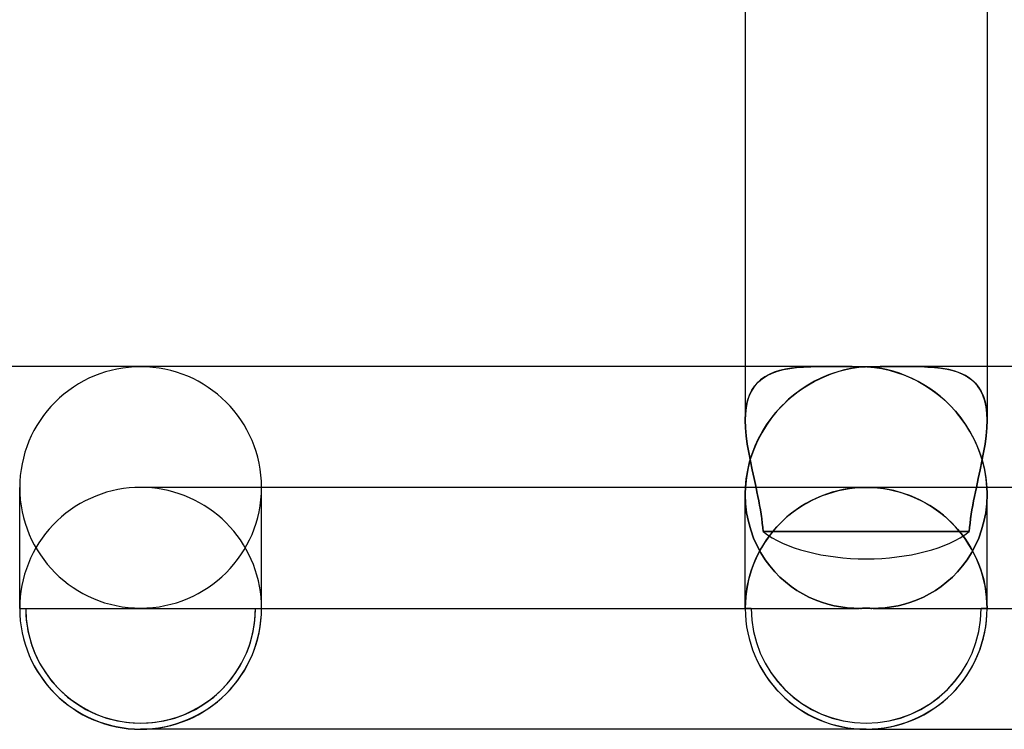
# Model space of a CAD drawing. Header units: millimetres. Extents: x -273 to 273, y -2 to 200.
# Tile 26 of 61: x -14 to 2, y -2 to 10. Entities that reach past the tile are written whole.
import ezdxf

# ---------------------------------------------------------------- set-up
doc = ezdxf.new("R2010")
doc.units = ezdxf.units.MM
doc.layers.add('HIDDEN', color=7, linetype='Continuous')
doc.layers.add('THICK', color=7, linetype='Continuous')

msp = doc.modelspace()

# ---------------------------------------------------------------- linework, layer by layer
at = {"layer": 'HIDDEN'}
for p, q in [((-2, 4), (-2, 3.114)), ((-1.556, 3.89), (-1.464, 3.922)), ((-1.432, 3.932), (-1.521, 3.904)), ((-1.464, 3.922), (-1.366, 3.948)), ((-1.337, 3.954), (-1.432, 3.932)), ((-1.366, 3.948), (-1.262, 3.967)), ((-1.237, 3.971), (-1.337, 3.954)), ((-1.262, 3.967), (-1.151, 3.981)), ((-1.132, 3.983), (-1.237, 3.971)), ((-1.151, 3.981), (-1.036, 3.99)), ((-1.022, 3.991), (-1.132, 3.983)), ((-1.036, 3.99), (-0.915, 3.996)), ((-0.908, 3.997), (-1.022, 3.991)), ((-0.915, 3.996), (-0.79, 3.999)), ((-0.787, 3.999), (-0.908, 3.997)), ((-0.79, 3.999), (-0.66, 4)), ((-0.662, 4), (-0.787, 3.999)), ((-0.66, 4), (-0.556, 4)), ((-0.556, 4), (-0.449, 3.999)), ((-0.382, 3.937), (-0.503, 3.903)), ((-0.449, 3.999), (-0.34, 3.998)), ((-0.26, 3.964), (-0.382, 3.937)), ((-0.34, 3.998), (-0.231, 3.997)), ((-0.136, 3.984), (-0.26, 3.964)), ((-0.231, 3.997), (-0.121, 3.996)), ((-0.011, 3.996), (-0.136, 3.984)), ((-0.121, 3.996), (-0.011, 3.996)), ((0.121, 3.986), (0.011, 3.996)), ((0.011, 3.996), (0.122, 3.996)), ((0.23, 3.97), (0.121, 3.986)), ((0.122, 3.996), (0.233, 3.997)), ((0.338, 3.948), (0.23, 3.97)), ((0.233, 3.997), (0.345, 3.998)), ((0.446, 3.92), (0.338, 3.948)), ((0.345, 3.998), (0.453, 3.999)), ((0.551, 3.887), (0.446, 3.92)), ((0.453, 3.999), (0.559, 4)), ((0.559, 4), (0.662, 4)), ((0.789, 3.999), (0.66, 4)), ((0.662, 4), (0.787, 3.999)), ((0.787, 3.999), (0.908, 3.997)), ((0.915, 3.996), (0.789, 3.999)), ((0.908, 3.997), (1.022, 3.991)), ((1.035, 3.991), (0.915, 3.996)), ((1.022, 3.991), (1.132, 3.983)), ((1.151, 3.981), (1.035, 3.991)), ((1.132, 3.983), (1.237, 3.971)), ((1.261, 3.967), (1.151, 3.981)), ((1.237, 3.971), (1.337, 3.954)), ((1.366, 3.948), (1.261, 3.967)), ((1.337, 3.954), (1.432, 3.932)), ((1.464, 3.922), (1.366, 3.948)), ((1.432, 3.932), (1.521, 3.904)), ((1.555, 3.89), (1.464, 3.922)), ((2, 4), (2, 3.114)), ((-1.842, 3.682), (-1.783, 3.747)), ((-1.747, 3.779), (-1.807, 3.723)), ((-1.783, 3.747), (-1.716, 3.803)), ((-1.678, 3.828), (-1.747, 3.779)), ((-1.716, 3.803), (-1.64, 3.85)), ((-1.603, 3.869), (-1.678, 3.828)), ((-1.64, 3.85), (-1.556, 3.89)), ((-1.521, 3.904), (-1.603, 3.869)), ((-0.854, 3.755), (-0.965, 3.692)), ((-0.74, 3.812), (-0.854, 3.755)), ((-0.623, 3.861), (-0.74, 3.812)), ((-0.503, 3.903), (-0.623, 3.861)), ((0.656, 3.848), (0.551, 3.887)), ((0.758, 3.803), (0.656, 3.848)), ((0.858, 3.753), (0.758, 3.803)), ((0.956, 3.698), (0.858, 3.753)), ((1.521, 3.904), (1.603, 3.869)), ((1.64, 3.851), (1.555, 3.89)), ((1.603, 3.869), (1.678, 3.828)), ((1.716, 3.803), (1.64, 3.851)), ((1.678, 3.828), (1.747, 3.779)), ((1.783, 3.747), (1.716, 3.803)), ((1.747, 3.779), (1.807, 3.723)), ((1.842, 3.682), (1.783, 3.747)), ((-1.904, 3.585), (-1.94, 3.505)), ((-1.932, 3.524), (-1.892, 3.607)), ((-1.86, 3.658), (-1.904, 3.585)), ((-1.892, 3.607), (-1.842, 3.682)), ((-1.807, 3.723), (-1.86, 3.658)), ((-1.073, 3.622), (-1.179, 3.544)), ((-0.965, 3.692), (-1.073, 3.622)), ((1.052, 3.637), (0.956, 3.698)), ((1.145, 3.57), (1.052, 3.637)), ((1.807, 3.723), (1.86, 3.658)), ((1.892, 3.607), (1.842, 3.682)), ((1.86, 3.658), (1.904, 3.585)), ((1.932, 3.524), (1.892, 3.607)), ((1.904, 3.585), (1.94, 3.505)), ((-1.984, 3.333), (-1.963, 3.432)), ((-1.94, 3.505), (-1.967, 3.417)), ((-1.963, 3.432), (-1.932, 3.524)), ((-1.282, 3.458), (-1.381, 3.363)), ((-1.179, 3.544), (-1.282, 3.458)), ((1.237, 3.496), (1.145, 3.57)), ((1.326, 3.417), (1.237, 3.496)), ((1.963, 3.432), (1.932, 3.524)), ((1.94, 3.505), (1.967, 3.417)), ((1.984, 3.333), (1.963, 3.432)), ((-1.986, 3.321), (-1.997, 3.219)), ((-1.996, 3.226), (-1.984, 3.333)), ((-1.967, 3.417), (-1.986, 3.321)), ((-1.476, 3.261), (-1.566, 3.151)), ((-1.381, 3.363), (-1.476, 3.261)), ((1.412, 3.331), (1.326, 3.417)), ((1.494, 3.24), (1.412, 3.331)), ((1.967, 3.417), (1.986, 3.321)), ((1.996, 3.226), (1.984, 3.333)), ((1.986, 3.321), (1.997, 3.219)), ((-2, 3.112), (-1.996, 3.226)), ((-1.997, 3.219), (-2, 3.112)), ((-1.996, 2.985), (-2, 3.112)), ((-2, 3.112), (-1.996, 2.986)), ((-1.566, 3.151), (-1.65, 3.032)), ((1.573, 3.141), (1.494, 3.24)), ((1.647, 3.037), (1.573, 3.141)), ((2, 3.112), (1.996, 3.226)), ((1.996, 2.985), (2, 3.112)), ((2, 3.112), (1.996, 2.986)), ((1.997, 3.219), (2, 3.112)), ((-1.996, 2.986), (-1.984, 2.854)), ((-1.984, 2.854), (-1.996, 2.985)), ((-1.65, 3.032), (-1.728, 2.905)), ((1.716, 2.926), (1.647, 3.037)), ((1.996, 2.986), (1.984, 2.854)), ((1.984, 2.854), (1.996, 2.985)), ((-1.966, 2.718), (-1.984, 2.854)), ((-1.984, 2.854), (-1.966, 2.718)), ((-1.798, 2.77), (-1.859, 2.628)), ((-1.728, 2.905), (-1.798, 2.77)), ((1.779, 2.809), (1.716, 2.926)), ((1.836, 2.686), (1.779, 2.809)), ((1.966, 2.718), (1.984, 2.854)), ((1.984, 2.854), (1.966, 2.718)), ((-1.942, 2.578), (-1.966, 2.718)), ((-1.966, 2.718), (-1.942, 2.578)), ((-1.859, 2.628), (-1.911, 2.478)), ((1.885, 2.557), (1.836, 2.686)), ((1.942, 2.578), (1.966, 2.718)), ((1.966, 2.718), (1.942, 2.578)), ((-1.911, 2.478), (-1.952, 2.323)), ((-1.915, 2.436), (-1.942, 2.578)), ((-1.942, 2.578), (-1.915, 2.436)), ((1.927, 2.423), (1.885, 2.557)), ((1.915, 2.436), (1.942, 2.578)), ((1.942, 2.578), (1.915, 2.436)), ((-1.952, 2.323), (-1.98, 2.163)), ((-1.885, 2.292), (-1.915, 2.436)), ((-1.915, 2.436), (-1.885, 2.292)), ((-1.854, 2.146), (-1.885, 2.292)), ((-1.885, 2.292), (-1.854, 2.146)), ((1.854, 2.146), (1.885, 2.292)), ((1.885, 2.292), (1.854, 2.146)), ((1.885, 2.292), (1.915, 2.436)), ((1.915, 2.436), (1.885, 2.292)), ((1.96, 2.285), (1.927, 2.423)), ((1.983, 2.143), (1.96, 2.285)), ((-1.98, 2.163), (-1.997, 2)), ((-1.822, 2), (-1.854, 2.146)), ((-1.854, 2.146), (-1.822, 2)), ((1.822, 2), (1.854, 2.146)), ((1.854, 2.146), (1.822, 2)), ((1.997, 2), (1.983, 2.143)), ((-11.908, 1.998), (-12, 2)), ((-11.815, 1.991), (-11.908, 1.998)), ((-11.723, 1.981), (-11.815, 1.991)), ((-11.632, 1.966), (-11.723, 1.981)), ((-11.542, 1.947), (-11.632, 1.966)), ((-10, 0), (-10, 2)), ((-1.999, 1.941), (-1.998, 1.96)), ((-1.998, 1.96), (-1.999, 1.941)), ((-1.998, 1.98), (-1.997, 2)), ((-1.997, 2), (-1.998, 1.98)), ((-1.998, 1.96), (-1.998, 1.98)), ((-1.998, 1.98), (-1.998, 1.96)), ((-1.807, 1.926), (-1.822, 2)), ((-1.822, 2), (-1.807, 1.926)), ((-0.378, 1.964), (-0.471, 1.944)), ((-0.458, 1.947), (-0.368, 1.966)), ((-0.284, 1.98), (-0.378, 1.964)), ((-0.368, 1.966), (-0.277, 1.981)), ((-0.19, 1.991), (-0.284, 1.98)), ((-0.277, 1.981), (-0.185, 1.991)), ((-0.095, 1.998), (-0.19, 1.991)), ((-0.185, 1.991), (-0.092, 1.998)), ((0, 2), (-0.095, 1.998)), ((-0.092, 1.998), (0, 2)), ((0.092, 1.998), (0, 2)), ((12, 2), (0, 2)), ((0.185, 1.991), (0.092, 1.998)), ((0.277, 1.981), (0.185, 1.991)), ((0.368, 1.966), (0.277, 1.981)), ((0.458, 1.947), (0.368, 1.966)), ((1.822, 2), (1.807, 1.926)), ((1.807, 1.926), (1.822, 2)), ((1.998, 1.98), (1.997, 2)), ((1.998, 1.96), (1.998, 1.98)), ((1.999, 1.941), (1.998, 1.96)), ((-11.453, 1.924), (-11.542, 1.947)), ((-11.365, 1.896), (-11.453, 1.924)), ((-11.278, 1.865), (-11.365, 1.896)), ((-11.192, 1.83), (-11.278, 1.865)), ((-11.109, 1.79), (-11.192, 1.83)), ((-2, 1.921), (-1.999, 1.941)), ((-1.999, 1.941), (-2, 1.921)), ((-2, 1.901), (-2, 1.921)), ((-2, 1.921), (-2, 1.901)), ((-2, 1.881), (-2, 1.901)), ((-2, 1.901), (-2, 1.881)), ((-2, 0), (-2, 1.883)), ((-1.994, 1.73), (-2, 1.881)), ((-2, 1.881), (-1.994, 1.73)), ((-1.792, 1.852), (-1.807, 1.926)), ((-1.807, 1.926), (-1.792, 1.852)), ((-1.777, 1.778), (-1.792, 1.852)), ((-1.792, 1.852), (-1.777, 1.777)), ((-0.831, 1.819), (-0.916, 1.778)), ((-0.891, 1.79), (-0.808, 1.83)), ((-0.743, 1.857), (-0.831, 1.819)), ((-0.808, 1.83), (-0.722, 1.865)), ((-0.654, 1.89), (-0.743, 1.857)), ((-0.722, 1.865), (-0.635, 1.896)), ((-0.563, 1.919), (-0.654, 1.89)), ((-0.635, 1.896), (-0.547, 1.924)), ((-0.471, 1.944), (-0.563, 1.919)), ((-0.547, 1.924), (-0.458, 1.947)), ((0.547, 1.924), (0.458, 1.947)), ((0.635, 1.896), (0.547, 1.924)), ((0.722, 1.865), (0.635, 1.896)), ((0.808, 1.83), (0.722, 1.865)), ((0.891, 1.79), (0.808, 1.83)), ((1.792, 1.852), (1.777, 1.777)), ((1.777, 1.778), (1.792, 1.852)), ((1.807, 1.926), (1.792, 1.852)), ((1.792, 1.852), (1.807, 1.926)), ((2, 1.881), (1.994, 1.73)), ((1.994, 1.73), (2, 1.881)), ((2, 1.921), (1.999, 1.941)), ((2, 1.901), (2, 1.921)), ((2, 1.881), (2, 1.901)), ((-11.027, 1.747), (-11.109, 1.79)), ((-10.947, 1.701), (-11.027, 1.747)), ((-10.87, 1.65), (-10.947, 1.701)), ((-10.795, 1.596), (-10.87, 1.65)), ((-1.977, 1.58), (-1.994, 1.73)), ((-1.994, 1.73), (-1.977, 1.58)), ((-1.763, 1.704), (-1.777, 1.778)), ((-1.777, 1.777), (-1.763, 1.703)), ((-1.75, 1.63), (-1.763, 1.704)), ((-1.763, 1.703), (-1.75, 1.63)), ((-1.738, 1.557), (-1.75, 1.63)), ((-1.75, 1.63), (-1.738, 1.556)), ((-1.16, 1.629), (-1.236, 1.572)), ((-1.205, 1.596), (-1.13, 1.65)), ((-1.081, 1.683), (-1.16, 1.629)), ((-1.13, 1.65), (-1.053, 1.701)), ((-1, 1.732), (-1.081, 1.683)), ((-1.053, 1.701), (-0.973, 1.747)), ((-0.916, 1.778), (-1, 1.732)), ((-0.973, 1.747), (-0.891, 1.79)), ((0.973, 1.747), (0.891, 1.79)), ((1.053, 1.701), (0.973, 1.747)), ((1.13, 1.65), (1.053, 1.701)), ((1.205, 1.596), (1.13, 1.65)), ((1.75, 1.63), (1.738, 1.556)), ((1.738, 1.557), (1.75, 1.63)), ((1.75, 1.63), (1.763, 1.704)), ((1.763, 1.703), (1.75, 1.63)), ((1.763, 1.704), (1.777, 1.778)), ((1.777, 1.777), (1.763, 1.703)), ((1.994, 1.73), (1.977, 1.58)), ((1.977, 1.58), (1.994, 1.73)), ((-10.722, 1.539), (-10.795, 1.596)), ((-10.653, 1.478), (-10.722, 1.539)), ((-10.586, 1.415), (-10.653, 1.478)), ((-1.948, 1.435), (-1.977, 1.58)), ((-1.977, 1.58), (-1.948, 1.435)), ((-1.728, 1.484), (-1.738, 1.557)), ((-1.738, 1.556), (-1.728, 1.483)), ((-1.718, 1.411), (-1.728, 1.484)), ((-1.728, 1.483), (-1.718, 1.411)), ((-1.414, 1.415), (-1.347, 1.478)), ((-1.31, 1.512), (-1.38, 1.447)), ((-1.347, 1.478), (-1.277, 1.539)), ((-1.236, 1.572), (-1.31, 1.512)), ((-1.277, 1.539), (-1.205, 1.596)), ((1.277, 1.539), (1.205, 1.596)), ((1.347, 1.478), (1.277, 1.539)), ((1.414, 1.415), (1.347, 1.478)), ((1.718, 1.411), (1.728, 1.484)), ((1.728, 1.483), (1.718, 1.411)), ((1.728, 1.484), (1.738, 1.557)), ((1.738, 1.556), (1.728, 1.483)), ((1.977, 1.58), (1.948, 1.435)), ((1.948, 1.435), (1.977, 1.58)), ((-10.522, 1.348), (-10.586, 1.415)), ((-10.461, 1.278), (-10.522, 1.348)), ((-1.91, 1.296), (-1.948, 1.435)), ((-1.948, 1.435), (-1.91, 1.296)), ((-1.711, 1.339), (-1.718, 1.411)), ((-1.718, 1.411), (-1.711, 1.339)), ((-1.704, 1.269), (-1.711, 1.339)), ((-1.711, 1.339), (-1.704, 1.269)), ((-1.511, 1.31), (-1.572, 1.236)), ((-1.539, 1.278), (-1.478, 1.348)), ((-1.447, 1.38), (-1.511, 1.31)), ((-1.478, 1.348), (-1.414, 1.415)), ((-1.38, 1.447), (-1.447, 1.38)), ((1.478, 1.348), (1.414, 1.415)), ((1.539, 1.278), (1.478, 1.348)), ((1.711, 1.339), (1.704, 1.269)), ((1.704, 1.269), (1.711, 1.339)), ((1.718, 1.411), (1.711, 1.339)), ((1.711, 1.339), (1.718, 1.411)), ((1.948, 1.435), (1.91, 1.296)), ((1.91, 1.296), (1.948, 1.435)), ((-10.404, 1.205), (-10.461, 1.278)), ((-10.35, 1.131), (-10.404, 1.205)), ((-1.862, 1.162), (-1.91, 1.296)), ((-1.91, 1.296), (-1.862, 1.162)), ((-1.805, 1.035), (-1.862, 1.162)), ((-1.862, 1.162), (-1.805, 1.035)), ((-1.418, 1.269), (-1.704, 1.269)), ((-1.704, 1.269), (-1.418, 1.269)), ((-1.629, 1.16), (-1.682, 1.082)), ((-1.65, 1.131), (-1.596, 1.206)), ((-1.572, 1.236), (-1.629, 1.16)), ((-1.596, 1.206), (-1.539, 1.278)), ((-1.133, 1.27), (-1.418, 1.269)), ((-1.418, 1.269), (-1.133, 1.27)), ((-0.849, 1.271), (-1.133, 1.27)), ((-1.133, 1.27), (-0.849, 1.271)), ((-0.565, 1.271), (-0.849, 1.271)), ((-0.849, 1.271), (-0.565, 1.271)), ((-0.282, 1.271), (-0.565, 1.271)), ((-0.565, 1.271), (-0.282, 1.271)), ((0, 1.271), (-0.282, 1.271)), ((-0.282, 1.271), (0, 1.271)), ((0.282, 1.271), (0, 1.271)), ((0, 1.271), (0.282, 1.271)), ((0.565, 1.271), (0.282, 1.271)), ((0.282, 1.271), (0.565, 1.271)), ((0.849, 1.271), (0.565, 1.271)), ((0.565, 1.271), (0.849, 1.271)), ((1.133, 1.27), (0.849, 1.271)), ((0.849, 1.271), (1.133, 1.27)), ((1.418, 1.269), (1.133, 1.27)), ((1.133, 1.27), (1.418, 1.269)), ((1.704, 1.269), (1.418, 1.269)), ((1.418, 1.269), (1.704, 1.269)), ((1.596, 1.206), (1.539, 1.278)), ((1.65, 1.131), (1.596, 1.206)), ((1.862, 1.162), (1.805, 1.035)), ((1.805, 1.035), (1.862, 1.162)), ((1.91, 1.296), (1.862, 1.162)), ((1.862, 1.162), (1.91, 1.296)), ((-10.3, 1.053), (-10.35, 1.131)), ((-10.253, 0.974), (-10.3, 1.053)), ((-1.741, 0.916), (-1.805, 1.035)), ((-1.805, 1.035), (-1.741, 0.916)), ((-1.732, 1), (-1.777, 0.917)), ((-1.747, 0.974), (-1.7, 1.053)), ((-1.682, 1.082), (-1.732, 1)), ((-1.7, 1.053), (-1.65, 1.131)), ((1.7, 1.053), (1.65, 1.131)), ((1.747, 0.974), (1.7, 1.053)), ((1.805, 1.035), (1.741, 0.916)), ((1.741, 0.916), (1.805, 1.035)), ((-10.21, 0.892), (-10.253, 0.974)), ((-10.171, 0.808), (-10.21, 0.892)), ((-1.819, 0.831), (-1.857, 0.743)), ((-1.829, 0.808), (-1.79, 0.892)), ((-1.777, 0.917), (-1.819, 0.831)), ((-1.79, 0.892), (-1.747, 0.974)), ((-1.671, 0.805), (-1.741, 0.916)), ((-1.741, 0.916), (-1.671, 0.805)), ((1.741, 0.916), (1.671, 0.805)), ((1.671, 0.805), (1.741, 0.916)), ((1.79, 0.892), (1.747, 0.974)), ((1.829, 0.808), (1.79, 0.892)), ((-10.135, 0.723), (-10.171, 0.808)), ((-10.104, 0.636), (-10.135, 0.723)), ((-1.89, 0.654), (-1.919, 0.564)), ((-1.896, 0.636), (-1.865, 0.723)), ((-1.857, 0.743), (-1.89, 0.654)), ((-1.865, 0.723), (-1.829, 0.808)), ((-1.594, 0.701), (-1.671, 0.805)), ((-1.671, 0.805), (-1.594, 0.701)), ((-1.512, 0.605), (-1.594, 0.701)), ((-1.594, 0.701), (-1.512, 0.605)), ((1.594, 0.701), (1.512, 0.605)), ((1.512, 0.605), (1.594, 0.701)), ((1.671, 0.805), (1.594, 0.701)), ((1.594, 0.701), (1.671, 0.805)), ((1.865, 0.723), (1.829, 0.808)), ((1.896, 0.636), (1.865, 0.723)), ((-10.076, 0.548), (-10.104, 0.636)), ((-10.053, 0.458), (-10.076, 0.548)), ((-1.947, 0.458), (-1.924, 0.548)), ((-1.919, 0.564), (-1.944, 0.472)), ((-1.924, 0.548), (-1.896, 0.636)), ((-1.426, 0.516), (-1.512, 0.605)), ((-1.512, 0.605), (-1.426, 0.516)), ((-1.336, 0.436), (-1.426, 0.516)), ((-1.426, 0.516), (-1.336, 0.436)), ((1.426, 0.516), (1.336, 0.436)), ((1.336, 0.436), (1.426, 0.516)), ((1.512, 0.605), (1.426, 0.516)), ((1.426, 0.516), (1.512, 0.605)), ((1.924, 0.548), (1.896, 0.636)), ((1.947, 0.458), (1.924, 0.548)), ((-10.034, 0.368), (-10.053, 0.458)), ((-10.019, 0.277), (-10.034, 0.368)), ((-1.981, 0.277), (-1.966, 0.368)), ((-1.964, 0.379), (-1.98, 0.285)), ((-1.966, 0.368), (-1.947, 0.458)), ((-1.944, 0.472), (-1.964, 0.379)), ((-1.242, 0.363), (-1.336, 0.436)), ((-1.336, 0.436), (-1.242, 0.363)), ((-1.146, 0.297), (-1.242, 0.363)), ((-1.242, 0.363), (-1.146, 0.297)), ((1.242, 0.363), (1.146, 0.297)), ((1.146, 0.297), (1.242, 0.363)), ((1.336, 0.436), (1.242, 0.363)), ((1.242, 0.363), (1.336, 0.436)), ((1.966, 0.368), (1.947, 0.458)), ((1.981, 0.277), (1.966, 0.368)), ((-10.009, 0.185), (-10.019, 0.277)), ((-10.002, 0.093), (-10.009, 0.185)), ((-1.991, 0.191), (-1.998, 0.095)), ((-1.998, 0.093), (-1.991, 0.185)), ((-1.98, 0.285), (-1.991, 0.191)), ((-1.991, 0.185), (-1.981, 0.277)), ((-1.047, 0.238), (-1.146, 0.297)), ((-1.146, 0.297), (-1.047, 0.238)), ((-0.946, 0.186), (-1.047, 0.238)), ((-1.047, 0.238), (-0.946, 0.186)), ((-0.843, 0.14), (-0.946, 0.186)), ((-0.946, 0.186), (-0.843, 0.14)), ((0.946, 0.186), (0.843, 0.14)), ((0.843, 0.14), (0.946, 0.186)), ((1.047, 0.238), (0.946, 0.186)), ((0.946, 0.186), (1.047, 0.238)), ((1.146, 0.297), (1.047, 0.238)), ((1.047, 0.238), (1.146, 0.297)), ((1.991, 0.185), (1.981, 0.277)), ((1.998, 0.093), (1.991, 0.185)), ((-10, 0), (-10.002, 0.093)), ((-1.998, 0.095), (-2, 0)), ((-2, 0), (-1.998, 0.093)), ((-0.739, 0.101), (-0.843, 0.14)), ((-0.843, 0.14), (-0.739, 0.101)), ((-0.634, 0.069), (-0.739, 0.101)), ((-0.739, 0.101), (-0.634, 0.069)), ((-0.527, 0.043), (-0.634, 0.069)), ((-0.634, 0.069), (-0.527, 0.043)), ((-0.42, 0.023), (-0.527, 0.043)), ((-0.527, 0.043), (-0.42, 0.023)), ((-0.312, 0.01), (-0.42, 0.023)), ((-0.42, 0.023), (-0.312, 0.01)), ((-0.203, 0.002), (-0.312, 0.01)), ((-0.312, 0.01), (-0.203, 0.002)), ((-0.095, 0), (-0.203, 0.002)), ((-0.203, 0.002), (-0.095, 0)), ((-0.079, 0), (-0.095, 0)), ((-0.095, 0), (-0.079, 0)), ((-0.063, 0.001), (-0.079, 0)), ((-0.079, 0), (-0.063, 0.001)), ((-0.047, 0.001), (-0.063, 0.001)), ((-0.063, 0.001), (-0.047, 0.001)), ((-0.032, 0.002), (-0.047, 0.001)), ((-0.047, 0.001), (-0.032, 0.002)), ((-0.016, 0.003), (-0.032, 0.002)), ((-0.032, 0.002), (-0.016, 0.003)), ((0, 0.003), (-0.016, 0.003)), ((-0.016, 0.003), (0, 0.003)), ((0.016, 0.003), (0, 0.003)), ((0, 0.003), (0.016, 0.003)), ((0.032, 0.002), (0.016, 0.003)), ((0.016, 0.003), (0.032, 0.002)), ((0.047, 0.001), (0.032, 0.002)), ((0.032, 0.002), (0.047, 0.001)), ((0.063, 0.001), (0.047, 0.001)), ((0.047, 0.001), (0.063, 0.001)), ((0.079, 0), (0.063, 0.001)), ((0.063, 0.001), (0.079, 0)), ((0.095, 0), (0.079, 0)), ((0.079, 0), (0.095, 0)), ((0.203, 0.002), (0.095, 0)), ((0.095, 0), (0.203, 0.002)), ((0.117, 0), (1.9, 0)), ((0.312, 0.01), (0.203, 0.002)), ((0.203, 0.002), (0.312, 0.01)), ((0.42, 0.023), (0.312, 0.01)), ((0.312, 0.01), (0.42, 0.023)), ((0.527, 0.043), (0.42, 0.023)), ((0.42, 0.023), (0.527, 0.043)), ((0.634, 0.069), (0.527, 0.043)), ((0.527, 0.043), (0.634, 0.069)), ((0.739, 0.101), (0.634, 0.069)), ((0.634, 0.069), (0.739, 0.101)), ((0.843, 0.14), (0.739, 0.101)), ((0.739, 0.101), (0.843, 0.14)), ((2, 0), (1.998, 0.093)), ((-14, 0), (-13.9, 0)), ((-13.9, 0), (-10.1, 0)), ((-10.1, 0), (-10, 0)), ((-10, 0), (-2, 0)), ((-2, 0), (-1.9, 0)), ((-1.9, 0), (-2, 0)), ((-1.9, 0), (-0.117, 0)), ((1.9, 0), (2, 0)), ((2, 0), (1.9, 0))]:
    msp.add_line(p, q, dxfattribs=at)
for centre, radius, start, end in [((-12, 0), 1.9, 180, 0), ((-12, 0), 2, 270, 0), ((0, 0), 2, 180, 270), ((0, 0), 1.9, 180, 0), ((0, 0), 1.9, 180, 0), ((0, 0), 2, 180, 270)]:
    msp.add_arc(centre, radius, start, end, dxfattribs=at)
for centre, major_axis, ratio, start_param, end_param in [((0, 2.065), (2, 0), 0.965419, 1.570796, 1.576199), ((0, 2.065), (2, 0), 0.965419, 1.565394, 1.570796), ((-12, 2), (2, 0), 0.997785, 3.141593, 4.712389), ((-12, 2), (2, 0), 0.997785, -1.570796, 0), ((0, 1.763), (-2, 0), 0.472221, 0.550705, 1.570796), ((0, 1.763), (-2, 0), 0.472221, 1.570796, 2.590887), ((0, 0), (1.9, 0), 0.998274, 3.141593, 6.283185), ((0, 0), (1.9, 0), 0.998274, 3.141593, 6.283185), ((0, 0), (-2, 0), 0.998274, 1.570796, 3.141593), ((-12, 0), (-2, 0), 0.997785, 0, 1.570796), ((-12, 0), (-1.9, 0), 0.997785, 0, 3.141593), ((-12, 0), (-2, 0), 0.997785, 1.570796, 3.141593), ((0, 0), (-2, 0), 0.998274, 0, 1.570796)]:
    msp.add_ellipse(centre, major_axis=major_axis, ratio=ratio, start_param=start_param, end_param=end_param, dxfattribs=at)
at = {"layer": 'THICK'}
for p, q in [((-2, 10.171), (-2, 4)), ((2, 10.171), (2, 4)), ((-0.659, 4), (-231.765, 4)), ((-0.559, 4), (-0.662, 4)), ((-0.453, 3.999), (-0.559, 4)), ((-0.551, 3.887), (-0.446, 3.92)), ((-0.345, 3.998), (-0.453, 3.999)), ((-0.446, 3.92), (-0.338, 3.948)), ((-0.233, 3.997), (-0.345, 3.998)), ((-0.338, 3.948), (-0.23, 3.97)), ((-0.122, 3.996), (-0.233, 3.997)), ((-0.23, 3.97), (-0.121, 3.986)), ((-0.011, 3.996), (-0.122, 3.996)), ((-0.121, 3.986), (-0.011, 3.996)), ((0.011, 3.996), (0.136, 3.984)), ((0.121, 3.996), (0.011, 3.996)), ((0.23, 3.997), (0.121, 3.996)), ((0.136, 3.984), (0.26, 3.964)), ((0.34, 3.998), (0.23, 3.997)), ((0.26, 3.964), (0.382, 3.937)), ((0.448, 3.999), (0.34, 3.998)), ((0.382, 3.937), (0.503, 3.903)), ((0.555, 4), (0.448, 3.999)), ((0.66, 4), (0.555, 4)), ((231.765, 4), (0.659, 4)), ((-0.956, 3.698), (-0.858, 3.753)), ((-0.858, 3.753), (-0.758, 3.803)), ((-0.758, 3.803), (-0.656, 3.848)), ((-0.656, 3.848), (-0.551, 3.887)), ((0.503, 3.903), (0.623, 3.861)), ((0.623, 3.861), (0.74, 3.812)), ((0.74, 3.812), (0.854, 3.755)), ((0.854, 3.755), (0.965, 3.692)), ((-1.145, 3.57), (-1.052, 3.637)), ((-1.052, 3.637), (-0.956, 3.698)), ((0.965, 3.692), (1.073, 3.622)), ((1.073, 3.622), (1.179, 3.544)), ((-1.326, 3.417), (-1.237, 3.496)), ((-1.237, 3.496), (-1.145, 3.57)), ((1.179, 3.544), (1.282, 3.458)), ((1.282, 3.458), (1.381, 3.363)), ((-1.494, 3.24), (-1.412, 3.331)), ((-1.412, 3.331), (-1.326, 3.417)), ((1.381, 3.363), (1.476, 3.261)), ((1.476, 3.261), (1.566, 3.151)), ((-1.647, 3.037), (-1.573, 3.141)), ((-1.573, 3.141), (-1.494, 3.24)), ((1.566, 3.151), (1.65, 3.032)), ((-1.716, 2.926), (-1.647, 3.037)), ((1.65, 3.032), (1.728, 2.905)), ((-1.836, 2.686), (-1.779, 2.809)), ((-1.779, 2.809), (-1.716, 2.926)), ((1.728, 2.905), (1.798, 2.77)), ((1.798, 2.77), (1.859, 2.628)), ((-1.885, 2.557), (-1.836, 2.686)), ((1.859, 2.628), (1.911, 2.478)), ((-1.927, 2.423), (-1.885, 2.557)), ((1.911, 2.478), (1.952, 2.323)), ((-1.983, 2.143), (-1.96, 2.285)), ((-1.96, 2.285), (-1.927, 2.423)), ((1.952, 2.323), (1.98, 2.163)), ((-1.997, 2), (-1.983, 2.143)), ((1.98, 2.163), (1.997, 2)), ((-14, 0), (-14, 2)), ((-12.378, 1.964), (-12.471, 1.944)), ((-12.284, 1.98), (-12.378, 1.964)), ((-12.19, 1.991), (-12.284, 1.98)), ((-12.095, 1.998), (-12.19, 1.991)), ((-12, 2), (-12.095, 1.998)), ((0, 2), (-12, 2)), ((0, 2), (0.095, 1.998)), ((0.095, 1.998), (0.19, 1.991)), ((0.19, 1.991), (0.284, 1.98)), ((0.284, 1.98), (0.378, 1.964)), ((0.378, 1.964), (0.471, 1.944)), ((1.997, 2), (1.998, 1.98)), ((1.998, 1.98), (1.998, 1.96)), ((1.998, 1.96), (1.999, 1.941)), ((-12.831, 1.819), (-12.916, 1.778)), ((-12.743, 1.857), (-12.831, 1.819)), ((-12.654, 1.89), (-12.743, 1.857)), ((-12.563, 1.919), (-12.654, 1.89)), ((-12.471, 1.944), (-12.563, 1.919)), ((0.471, 1.944), (0.563, 1.919)), ((0.563, 1.919), (0.654, 1.89)), ((0.654, 1.89), (0.743, 1.857)), ((0.743, 1.857), (0.831, 1.819)), ((0.831, 1.819), (0.916, 1.778)), ((1.999, 1.941), (2, 1.921)), ((2, 1.921), (2, 1.901)), ((2, 1.901), (2, 1.881)), ((2, 0), (2, 1.883)), ((-13.16, 1.629), (-13.236, 1.572)), ((-13.081, 1.683), (-13.16, 1.629)), ((-13, 1.732), (-13.081, 1.683)), ((-12.916, 1.778), (-13, 1.732)), ((0.916, 1.778), (1, 1.732)), ((1, 1.732), (1.081, 1.683)), ((1.081, 1.683), (1.16, 1.629)), ((1.16, 1.629), (1.236, 1.572)), ((-13.31, 1.511), (-13.38, 1.447)), ((-13.236, 1.572), (-13.31, 1.511)), ((1.236, 1.572), (1.31, 1.512)), ((1.31, 1.512), (1.38, 1.447)), ((-13.512, 1.31), (-13.572, 1.236)), ((-13.448, 1.38), (-13.512, 1.31)), ((-13.38, 1.447), (-13.448, 1.38)), ((1.38, 1.447), (1.447, 1.38)), ((1.447, 1.38), (1.511, 1.31)), ((1.511, 1.31), (1.572, 1.236)), ((-13.629, 1.16), (-13.682, 1.081)), ((-13.572, 1.236), (-13.629, 1.16)), ((1.572, 1.236), (1.629, 1.16)), ((1.629, 1.16), (1.682, 1.082)), ((-13.732, 1), (-13.778, 0.917)), ((-13.682, 1.081), (-13.732, 1)), ((1.682, 1.082), (1.732, 1)), ((1.732, 1), (1.777, 0.917)), ((-13.819, 0.831), (-13.857, 0.743)), ((-13.778, 0.917), (-13.819, 0.831)), ((1.777, 0.917), (1.819, 0.831)), ((1.819, 0.831), (1.857, 0.743)), ((-13.89, 0.654), (-13.919, 0.564)), ((-13.857, 0.743), (-13.89, 0.654)), ((1.857, 0.743), (1.89, 0.654)), ((1.89, 0.654), (1.919, 0.564)), ((-13.919, 0.564), (-13.944, 0.472)), ((1.919, 0.564), (1.944, 0.472)), ((-13.964, 0.379), (-13.98, 0.285)), ((-13.944, 0.472), (-13.964, 0.379)), ((1.944, 0.472), (1.964, 0.379)), ((1.964, 0.379), (1.98, 0.285)), ((-13.991, 0.191), (-13.998, 0.095)), ((-13.98, 0.285), (-13.991, 0.191)), ((1.98, 0.285), (1.991, 0.191)), ((1.991, 0.191), (1.998, 0.095)), ((-13.998, 0.095), (-14, 0)), ((1.998, 0.095), (2, 0)), ((2, 0), (229.482, 0)), ((0, -2), (-12, -2)), ((0, -2), (12, -2))]:
    msp.add_line(p, q, dxfattribs=at)
for centre, start, end in [((-12, 0), 180, 270), ((0, 0), 270, 0)]:
    msp.add_arc(centre, 2, start, end, dxfattribs=at)
for centre, major_axis, ratio, start_param, end_param in [((-12, 2), (2, 0), 0.997785, 1.570796, 3.141593), ((-12, 2), (2, 0), 0.997785, 0, 1.570796), ((0, 2.065), (-2, 0), 0.965419, -1.570796, -1.565394), ((0, 2.065), (-2, 0), 0.965419, -1.576199, -1.570796)]:
    msp.add_ellipse(centre, major_axis=major_axis, ratio=ratio, start_param=start_param, end_param=end_param, dxfattribs=at)

doc.saveas('drawing.dxf')
